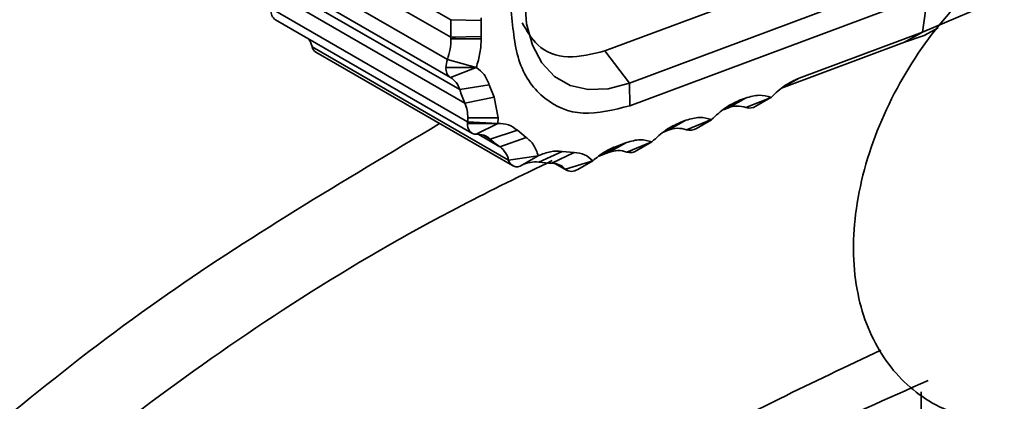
# Model space of a CAD drawing. Header units: millimetres. Extents: x 0 to 420, y 0 to 297.
# Tile 67 of 119: x 268.94 to 273.55, y 129.08 to 130.86. Entities that reach past the tile are written whole.
import ezdxf

# ---------------------------------------------------------------- set-up
doc = ezdxf.new("R2010")
doc.units = ezdxf.units.MM

msp = doc.modelspace()

# ---------------------------------------------------------------- linework, layer by layer
at = {"color": 7, "linetype": 'Continuous', "lineweight": 35}
for p, q in [((270.9573, 130.8629), (270.0381, 131.3936)), ((271.6777, 130.7165), (273.5455, 131.4144)), ((270.0381, 131.3119), (270.9573, 130.7812)), ((270.9408, 130.677), (270.0216, 131.2076)), ((270.0357, 131.1234), (270.9549, 130.5927)), ((273.1838, 131.0861), (271.7924, 130.5662)), ((270.9985, 130.5354), (270.0793, 131.0661)), ((270.1035, 131.0032), (271.0227, 130.4726)), ((273.1873, 130.9802), (271.7946, 130.4598)), ((273.1873, 130.9802), (273.1627, 130.8052)), ((273.1627, 130.8052), (273.5455, 130.9677)), ((271.0352, 130.3843), (270.116, 130.915)), ((270.1364, 130.8618), (271.0557, 130.3312)), ((271.0987, 130.8596), (270.9573, 130.8629)), ((271.0987, 130.8596), (271.0981, 130.8217)), ((271.0989, 130.8712), (271.0987, 130.8596)), ((271.0981, 130.8217), (271.0987, 130.7844)), ((272.5861, 130.5898), (273.1627, 130.8052)), ((273.1627, 130.8052), (273.0784, 130.7581)), ((273.1707, 130.7893), (273.2357, 130.8248)), ((270.9573, 130.7812), (271.0987, 130.7844)), ((270.9575, 130.7731), (271.0989, 130.7731)), ((271.0987, 130.7844), (271.0989, 130.7731)), ((272.5031, 130.5431), (273.0784, 130.7581)), ((273.0784, 130.7581), (273.1707, 130.7893)), ((271.2268, 130.206), (270.3075, 130.7366)), ((270.3259, 130.7105), (271.2451, 130.1798)), ((271.7924, 130.5662), (271.6777, 130.7165)), ((271.0756, 130.6385), (270.9408, 130.677)), ((271.0756, 130.6385), (270.9342, 130.6385)), ((270.9549, 130.5927), (271.0756, 130.6385)), ((271.7924, 130.5662), (271.7946, 130.4598)), ((271.1366, 130.5583), (270.9985, 130.5354)), ((271.1366, 130.5583), (271.1589, 130.5005)), ((271.0227, 130.4726), (271.1589, 130.5005)), ((271.1589, 130.5005), (271.1774, 130.4028)), ((272.3075, 130.4857), (272.2337, 130.4442)), ((272.252, 130.4493), (272.335, 130.4959)), ((272.3075, 130.4857), (272.335, 130.4959)), ((272.4544, 130.4991), (272.3373, 130.4515)), ((272.3837, 130.4583), (272.4539, 130.4988)), ((272.2301, 130.4411), (272.252, 130.4493)), ((271.1764, 130.3769), (271.035, 130.3769)), ((271.1764, 130.3769), (271.0352, 130.3843)), ((271.1774, 130.4028), (271.0359, 130.4028)), ((271.0759, 130.3265), (271.1764, 130.3769)), ((271.1301, 130.3769), (271.1255, 130.3796)), ((271.1774, 130.4028), (271.1764, 130.3769)), ((271.9735, 130.3452), (272.0565, 130.3919)), ((272.029, 130.3816), (272.0565, 130.3919)), ((272.1759, 130.395), (272.0588, 130.3474)), ((272.1052, 130.3542), (272.1754, 130.3947)), ((271.2679, 130.3454), (271.1412, 130.304)), ((271.2679, 130.3454), (271.3097, 130.3119)), ((271.9515, 130.337), (271.9735, 130.3452)), ((271.1867, 130.2676), (271.3097, 130.3119)), ((271.6949, 130.2411), (271.7779, 130.2878)), ((271.7264, 130.2685), (271.7779, 130.2878)), ((271.8973, 130.2909), (271.7802, 130.2433)), ((271.8266, 130.2501), (271.8969, 130.2907)), ((271.4768, 130.2465), (271.3683, 130.1965)), ((271.4296, 130.191), (271.5332, 130.2415)), ((271.4768, 130.2465), (271.5332, 130.2415)), ((271.6495, 130.2241), (271.6949, 130.2411)), ((271.3658, 130.2256), (271.2268, 130.206)), ((271.289, 130.1816), (271.3658, 130.2256)), ((271.621, 130.2028), (271.4923, 130.1634)), ((271.5503, 130.162), (271.621, 130.2028)), ((271.4439, 130.1896), (271.5003, 130.157)), ((273.1566, 129.1211), (273.1566, 128.8103))]:
    msp.add_line(p, q, dxfattribs=at)
at = {"color": 8, "linetype": 'Continuous', "lineweight": 35}
for p, q in [((270.9664, 130.7814), (270.9807, 130.7731)), ((272.5861, 130.5898), (272.5123, 130.5482)), ((272.2475, 130.4519), (272.252, 130.4493)), ((271.0557, 130.3769), (271.0437, 130.3839)), ((271.1007, 130.3809), (271.1075, 130.3769)), ((272.029, 130.3816), (271.9552, 130.3401)), ((271.0847, 130.3265), (271.1867, 130.2676)), ((271.1412, 130.304), (271.1094, 130.3223)), ((271.7264, 130.2685), (271.6556, 130.2287)), ((271.4923, 130.1634), (271.4486, 130.1886))]:
    msp.add_line(p, q, dxfattribs=at)
at = {"color": 7, "linetype": 'Continuous', "lineweight": 35, "flags": 128}
msp.add_lwpolyline([(271.7924, 130.5662), (271.6926, 130.5395), (271.5989, 130.5358), (271.5142, 130.5554), (271.4411, 130.5977), (271.3818, 130.6612), (271.3381, 130.7442), (271.3113, 130.8441), (271.3023, 130.9578)], dxfattribs=at)
at = {"color": 7, "linetype": 'Continuous', "lineweight": 35}
for centre, radius, start, end in [((270.1654, 130.9025), 0.0499, 174.1056, 234.5814), ((272.1346, 130.8221), 1.178, 178.0113, 181.9887), ((270.1855, 130.7054), 0.126, 14.358, 31.7491), ((270.6456, 130.7776), 0.3119, 341.1725, 359.1664), ((270.7288, 130.7731), 0.2287, 359.9882, 2.0161), ((270.3473, 130.745), 0.0406, 191.9226, 238.1809), ((271.0589, 130.6367), 0.1248, 161.1749, 179.1652), ((270.9842, 130.6336), 0.0503, 174.3603, 234.4153), ((270.9027, 130.5078), 0.0997, 16.0798, 58.403), ((271.6247, 130.7406), 0.6589, 198.1422, 204.001), ((270.8642, 130.4064), 0.1718, 358.7835, 22.6542), ((272.2975, 130.344), 0.1146, 69.6706, 113.3608), ((272.3534, 130.5034), 0.0544, 252.7322, 303.8379), ((271.0772, 130.3694), 0.0429, 169.8303, 268.2599), ((271.1353, 130.3769), 0.1003, 175.7444, 179.9602), ((270.7841, 130.403), 0.2518, 355.7529, 359.9518), ((272.0189, 130.2399), 0.1146, 69.6713, 113.3601), ((272.0749, 130.3993), 0.0544, 252.7319, 303.8382), ((271.0818, 130.2377), 0.089, 48.1249, 93.81), ((271.4297, 130.6184), 0.4268, 227.4649, 235.2915), ((271.1235, 130.1827), 0.1059, 12.6867, 53.3229), ((271.7404, 130.1358), 0.1146, 69.6704, 113.361), ((271.7964, 130.2953), 0.0544, 252.7346, 303.8353), ((271.2663, 130.2151), 0.0405, 193.0598, 304.1633), ((271.3531, 130.0593), 0.138, 83.6799, 117.6564), ((271.4437, 130.6944), 0.5036, 261.3868, 268.3945), ((271.4287, 130.104), 0.087, 43.0353, 89.4355), ((271.5223, 130.2009), 0.048, 231.4035, 305.7759)]:
    msp.add_arc(centre, radius, start, end, dxfattribs=at)
at = {"color": 8, "linetype": 'Continuous', "lineweight": 35}
for points, knots in [([(268.0996, 130.3861), (268.454, 130.8269), (269.0501, 131.5682), (269.9167, 132.0388), (270.268, 132.2296)], [0, 0, 0, 0, 0.594595, 1, 1, 1, 1]), ([(270.9042, 130.3766), (270.4506, 130.1063), (269.4852, 129.5311), (268.748, 128.8946), (268.3571, 128.5571)], [0, 0, 0, 0, 0.469855, 1, 1, 1, 1]), ([(268.3555, 128.1109), (268.7545, 128.444), (269.5349, 129.0954), (270.5955, 129.7965), (271.2881, 130.1341), (271.4305, 130.2035)], [0, 0, 0, 0, 0.45393, 0.887737, 1, 1, 1, 1]), ([(272.9687, 129.3167), (272.8093, 129.2409), (272.0332, 128.8723), (270.7763, 128.169), (269.2262, 127.2304), (268.3741, 126.6129), (267.9473, 126.3037)], [0, 0, 0, 0, 0.079156, 0.385285, 0.692142, 1, 1, 1, 1])]:
    msp.add_open_spline(points, degree=3, knots=knots, dxfattribs=at)
at = {"color": 7, "linetype": 'Continuous', "lineweight": 35}
for points, knots in [([(273.6464, 131.1906), (273.584, 131.15), (273.4106, 131.0369), (273.1617, 130.7609), (272.9429, 130.3699), (272.8314, 129.9584), (272.839, 129.5838), (272.9598, 129.2766), (273.1848, 129.0558), (273.474, 128.9621), (273.7653, 128.9869), (273.9383, 129.0715), (274.0214, 129.1121)], [0, 0, 0, 0, 0.065898, 0.183317, 0.30114, 0.421342, 0.534162, 0.635872, 0.728015, 0.825085, 0.916, 1, 1, 1, 1]), ([(271.7946, 130.4598), (271.7189, 130.4409), (271.5676, 130.4029), (271.3872, 130.4809), (271.2633, 130.646), (271.2474, 130.8175), (271.2395, 130.9033)], [0, 0, 0, 0, 0.25, 0.5, 0.75, 1, 1, 1, 1]), ([(271.2905, 130.8485), (271.3123, 130.8104), (271.3615, 130.7242), (271.4997, 130.6728), (271.6184, 130.7019), (271.6777, 130.7165)], [0, 0, 0, 0, 0.283911, 0.641956, 1, 1, 1, 1]), ([(271.0989, 130.7731), (271.0979, 130.7516), (271.0959, 130.7086), (271.0824, 130.6619), (271.0756, 130.6385)], [0, 0, 0, 0, 0.5, 1, 1, 1, 1]), ([(271.0756, 130.6385), (271.0888, 130.629), (271.1151, 130.61), (271.1294, 130.5755), (271.1366, 130.5583)], [0, 0, 0, 0, 0.5, 1, 1, 1, 1]), ([(272.4544, 130.4991), (272.4759, 130.5191), (272.519, 130.5592), (272.5637, 130.5796), (272.5861, 130.5898)], [0, 0, 0, 0, 0.5, 1, 1, 1, 1]), ([(272.1759, 130.395), (272.1974, 130.415), (272.2404, 130.4551), (272.2852, 130.4755), (272.3075, 130.4857)], [0, 0, 0, 0, 0.5, 1, 1, 1, 1]), ([(272.335, 130.4959), (272.3569, 130.5023), (272.4005, 130.5149), (272.4365, 130.5044), (272.4544, 130.4991)], [0, 0, 0, 0, 0.5000017, 1, 1, 1, 1]), ([(271.1764, 130.3769), (271.1938, 130.3761), (271.2287, 130.3745), (271.2548, 130.3551), (271.2679, 130.3454)], [0, 0, 0, 0, 0.4999984, 1, 1, 1, 1]), ([(271.8973, 130.2909), (271.9188, 130.311), (271.9619, 130.351), (272.0066, 130.3714), (272.029, 130.3816)], [0, 0, 0, 0, 0.5, 1, 1, 1, 1]), ([(272.0565, 130.3919), (272.0783, 130.3982), (272.122, 130.4109), (272.1579, 130.4003), (272.1759, 130.395)], [0, 0, 0, 0, 0.4999976, 1, 1, 1, 1]), ([(271.3097, 130.3119), (271.3222, 130.3013), (271.347, 130.2799), (271.3595, 130.2437), (271.3658, 130.2256)], [0, 0, 0, 0, 0.5000002, 1, 1, 1, 1]), ([(271.7779, 130.2878), (271.7998, 130.2941), (271.8434, 130.3068), (271.8794, 130.2962), (271.8973, 130.2909)], [0, 0, 0, 0, 0.500002, 1, 1, 1, 1]), ([(271.3658, 130.2256), (271.3854, 130.2336), (271.4246, 130.2495), (271.4594, 130.2475), (271.4768, 130.2465)], [0, 0, 0, 0, 0.499998, 1, 1, 1, 1]), ([(271.5332, 130.2415), (271.5501, 130.2394), (271.5841, 130.2353), (271.6087, 130.2136), (271.621, 130.2028)], [0, 0, 0, 0, 0.499999, 1, 1, 1, 1]), ([(271.621, 130.2028), (271.6385, 130.217), (271.6734, 130.2453), (271.7087, 130.2608), (271.7264, 130.2685)], [0, 0, 0, 0, 0.4999986, 1, 1, 1, 1]), ([(267.8361, 126.1777), (268.1711, 126.4137), (268.8936, 126.9224), (270.3041, 127.7582), (271.7513, 128.5333), (272.8061, 129.0034), (273.1901, 129.1746)], [0, 0, 0, 0, 0.236948, 0.510849, 0.821889, 1, 1, 1, 1])]:
    msp.add_open_spline(points, degree=3, knots=knots, dxfattribs=at)

doc.saveas('drawing.dxf')
